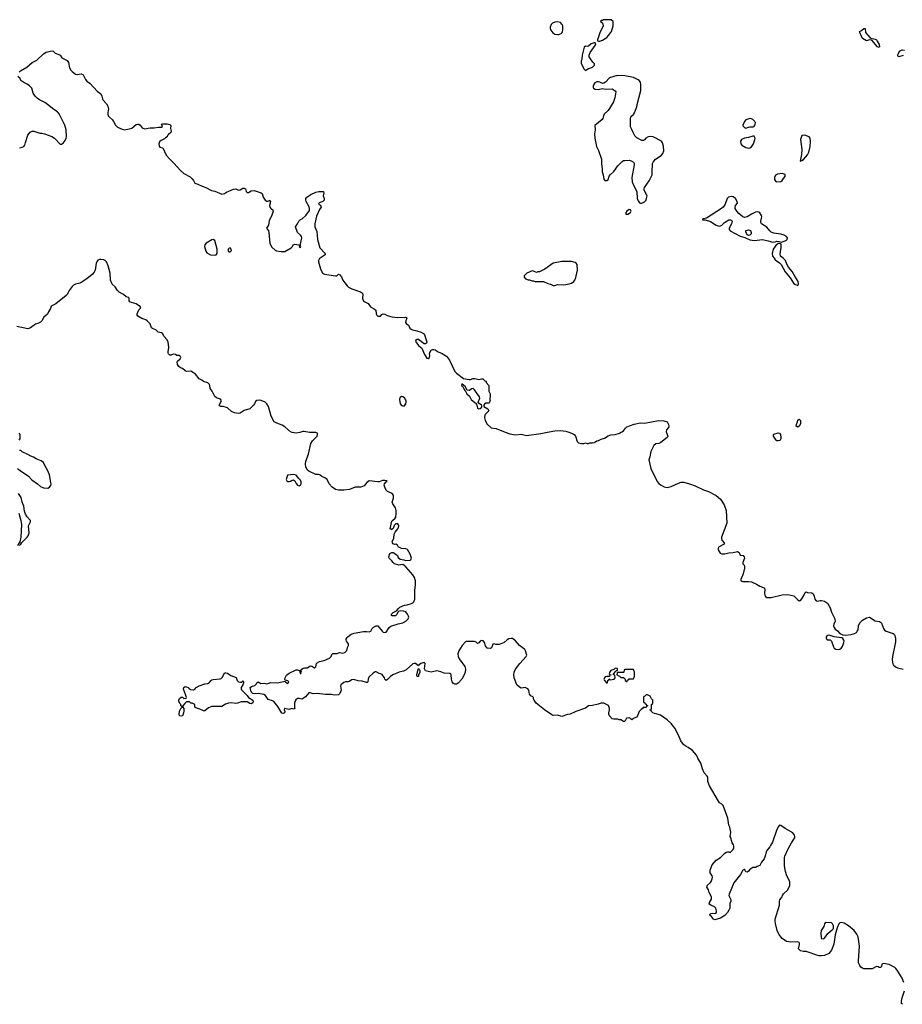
# Model space of a CAD drawing. Header units: inches. Extents: x 1861287 to 2052918, y 204622 to 437896.
# Tile 207 of 215: x 1999313 to 2011878, y 399380 to 413397. Entities that reach past the tile are written whole.
import ezdxf

# ---------------------------------------------------------------- set-up
doc = ezdxf.new("R2010")
doc.units = ezdxf.units.IN
doc.header["$MEASUREMENT"] = 0
for name, color, linetype in [('B9490', 7, 'Continuous'), ('B9491', 7, 'Continuous'), ('C0319', 7, 'Continuous'), ('C0400', 7, 'Continuous'), ('C0401', 7, 'Continuous'), ('C0410', 7, 'Continuous'), ('C0411', 7, 'Continuous')]:
    doc.layers.add(name, color=color, linetype=linetype)

msp = doc.modelspace()

# ---------------------------------------------------------------- linework, layer by layer
at = {"layer": 'B9490', "color": 5}
for points, elevation in [([(2000000, 409506), (1999992, 409490), (1999976, 409470), (1999830, 409350), (1999763, 409317), (1999750, 409285), (1999722, 409238), (1999710, 409207), (1999658, 409162), (1999629, 409110), (1999610, 409091), (1999570, 409070), (1999537, 409064), (1999466, 409010), (1999430, 408996), (1999273, 409030)], 160), ([(1999306, 407410), (1999318, 407430), (1999318, 407490), (1999306, 407510)], 180), ([(1999282, 407010), (1999318, 406978), (1999440, 406900), (1999486, 406846), (1999566, 406790), (1999611, 406751), (1999650, 406735), (1999713, 406727), (1999740, 406740), (1999756, 406764), (1999762, 406790), (1999759, 406810), (1999736, 406916), (1999710, 406982), (1999670, 407050), (1999652, 407092), (1999617, 407117), (1999546, 407146), (1999509, 407169), (1999470, 407182), (1999430, 407208), (1999350, 407246), (1999330, 407266), (1999310, 407266)], 180), ([(1999310, 405912), (1999330, 405932), (1999345, 405955), (1999421, 406030), (1999436, 406050), (1999449, 406090), (1999437, 406190), (1999469, 406250), (1999465, 406270), (1999420, 406320), (1999396, 406356), (1999381, 406401), (1999371, 406470), (1999348, 406530), (1999335, 406595), (1999294, 406650)], 180), ([(1999301, 406370), (1999328, 406268), (1999337, 406210), (1999331, 406029), (1999316, 405964), (1999282, 405910)], 180)]:
    msp.add_lwpolyline(points, dxfattribs=dict(at, elevation=elevation))
at = {"layer": 'B9491', "color": 5, "elevation": 160}
for points in [[(1999306, 412650), (1999327, 412670), (1999417, 412723), (1999490, 412786), (1999557, 412823), (1999650, 412911), (1999690, 412936), (1999766, 412954), (1999790, 412951), (1999798, 412938), (1999819, 412919), (1999870, 412902), (1999890, 412891), (1999913, 412853), (1999990, 412816), (2000000, 412803)], [(1999310, 411572), (1999350, 411582), (1999370, 411592), (1999388, 411610), (1999394, 411650), (1999429, 411751), (1999462, 411798), (1999490, 411811), (1999514, 411810), (1999600, 411780), (1999630, 411781), (1999666, 411774), (1999770, 411736), (1999810, 411711), (1999890, 411626), (1999910, 411626), (1999930, 411641), (1999961, 411679), (1999975, 411710), (1999978, 411730), (1999975, 411830), (1999954, 411894), (1999876, 412056), (1999850, 412084), (1999798, 412118), (1999710, 412191), (1999670, 412218), (1999596, 412256), (1999562, 412282), (1999534, 412310), (1999506, 412350), (1999484, 412424), (1999455, 412454), (1999421, 412481), (1999370, 412503), (1999330, 412530), (1999319, 412559), (1999288, 412590)]]:
    msp.add_lwpolyline(points, dxfattribs=at)
at = {"layer": 'C0319', "color": 5, "elevation": 160}
for points in [[(2011900, 399690), (2011875, 399750), (2011805, 399865), (2011787, 399890), (2011770, 399904), (2011690, 399945), (2011610, 399963), (2011586, 399950), (2011580, 399919), (2011570, 399906), (2011550, 399906), (2011534, 399914), (2011510, 399916), (2011450, 399886), (2011410, 399883), (2011330, 399887), (2011310, 399894), (2011290, 399908), (2011273, 399933), (2011255, 399970), (2011256, 400000)], [(2011880, 399380), (2011869, 399390), (2011867, 399427), (2011874, 399470), (2011908, 399570)]]:
    msp.add_lwpolyline(points, dxfattribs=at)
at = {"layer": 'C0400', "color": 5, "elevation": 160}
for points in [[(2003589, 410000), (2003583, 409997), (2003567, 409970), (2003568, 409948), (2003594, 409850), (2003623, 409790), (2003654, 409774), (2003808, 409752), (2003827, 409753), (2003840, 409760), (2003850, 409776), (2003870, 409765), (2003895, 409735), (2003914, 409690), (2003941, 409650), (2003973, 409610), (2003996, 409590), (2004044, 409564), (2004165, 409525), (2004190, 409510), (2004196, 409490), (2004193, 409430), (2004202, 409402), (2004210, 409390), (2004276, 409356), (2004309, 409310), (2004360, 409280), (2004381, 409261), (2004388, 409208), (2004397, 409190), (2004410, 409177), (2004450, 409178), (2004470, 409199), (2004490, 409208), (2004510, 409204), (2004547, 409187), (2004610, 409166), (2004697, 409157), (2004804, 409164), (2004819, 409159), (2004824, 409150), (2004809, 409111), (2004806, 409086), (2004815, 409070), (2004848, 409048), (2004868, 409008), (2004888, 408990), (2004904, 408984), (2004969, 408969), (2005029, 408949), (2005063, 408930), (2005076, 408910), (2005111, 408810), (2005107, 408790), (2005090, 408781), (2005070, 408784), (2004990, 408844), (2004970, 408843), (2004950, 408830), (2004952, 408810), (2004990, 408758), (2005040, 408720), (2005078, 408630), (2005110, 408580), (2005130, 408576), (2005148, 408590), (2005151, 408610), (2005146, 408650), (2005170, 408691), (2005190, 408702), (2005210, 408702), (2005230, 408696), (2005270, 408670), (2005330, 408644), (2005390, 408608), (2005430, 408550), (2005508, 408390), (2005530, 408364), (2005630, 408287), (2005710, 408274), (2005730, 408275), (2005771, 408291), (2005791, 408291), (2005850, 408276), (2005890, 408286), (2005905, 408285), (2005936, 408256), (2005952, 408250), (2005954, 408230), (2005992, 408190), (2005992, 408110), (2006012, 408070), (2006012, 408032), (2006005, 408010), (2006005, 407985), (2006011, 407970), (2005998, 407942), (2005990, 407938), (2005950, 407937), (2005930, 407924), (2005919, 407910), (2005921, 407890), (2005976, 407856), (2005994, 407830), (2005936, 407770), (2005931, 407730), (2005941, 407690), (2005970, 407638), (2006025, 407585), (2006096, 407576), (2006224, 407524), (2006290, 407502), (2006370, 407488), (2006450, 407499), (2006530, 407480), (2006730, 407504), (2006850, 407532), (2006930, 407546), (2007010, 407549), (2007090, 407541), (2007130, 407523), (2007171, 407510), (2007205, 407490), (2007225, 407470), (2007250, 407394), (2007270, 407372), (2007310, 407362), (2007344, 407364), (2007370, 407371), (2007390, 407365), (2007410, 407365), (2007430, 407371), (2007470, 407371), (2007490, 407378), (2007510, 407386), (2007530, 407401), (2007553, 407407), (2007590, 407426), (2007640, 407440), (2007690, 407471), (2007730, 407486), (2007790, 407491), (2007850, 407511), (2007910, 407546), (2007937, 407583), (2007958, 407602), (2008059, 407641), (2008150, 407657), (2008210, 407651), (2008407, 407693), (2008485, 407685), (2008530, 407670), (2008550, 407632), (2008554, 407610), (2008551, 407590), (2008523, 407557), (2008515, 407530), (2008539, 407470), (2008531, 407450), (2008441, 407379), (2008414, 407366), (2008370, 407360), (2008343, 407337), (2008296, 407250), (2008284, 407176), (2008271, 407130), (2008296, 407010), (2008390, 406825), (2008410, 406796), (2008437, 406777), (2008490, 406747), (2008530, 406737), (2008590, 406751), (2008690, 406799), (2008731, 406811), (2008770, 406811), (2008850, 406790), (2008930, 406763), (2009050, 406706), (2009119, 406681), (2009230, 406622), (2009290, 406570), (2009344, 406490), (2009370, 406412), (2009382, 406230), (2009304, 406030), (2009304, 406010), (2009310, 405990), (2009341, 405950), (2009341, 405930), (2009263, 405890), (2009256, 405870), (2009256, 405850), (2009283, 405803), (2009311, 405791), (2009350, 405793), (2009411, 405809), (2009470, 405810), (2009530, 405824), (2009554, 405814), (2009570, 405775), (2009614, 405770), (2009629, 405750), (2009630, 405730), (2009606, 405670), (2009610, 405650), (2009625, 405630), (2009632, 405612), (2009633, 405590), (2009613, 405510), (2009579, 405430), (2009578, 405410), (2009610, 405399), (2009690, 405400), (2009730, 405393), (2009801, 405361), (2009850, 405332), (2009910, 405311), (2009922, 405290), (2009918, 405230), (2009920, 405210), (2009930, 405187), (2009950, 405171), (2010000, 405171)], [(2010000, 401641), (2009990, 401624), (2009948, 401570), (2009939, 401550), (2009932, 401510), (2009910, 401453), (2009874, 401406), (2009850, 401358), (2009810, 401342), (2009790, 401328), (2009750, 401328), (2009710, 401299), (2009690, 401274), (2009670, 401262), (2009650, 401268), (2009630, 401306), (2009625, 401295), (2009610, 401289), (2009573, 401227), (2009481, 401110), (2009415, 400950), (2009411, 400930), (2009435, 400870), (2009435, 400850), (2009425, 400815), (2009422, 400750), (2009410, 400719), (2009390, 400689), (2009350, 400644), (2009330, 400629), (2009290, 400607), (2009210, 400585), (2009190, 400594), (2009161, 400630), (2009143, 400643), (2009140, 400650), (2009150, 400672), (2009170, 400676), (2009210, 400672), (2009232, 400688), (2009235, 400710), (2009222, 400750), (2009207, 400767), (2009153, 400790), (2009128, 400808), (2009135, 400830), (2009163, 400877), (2009164, 400910), (2009130, 400970), (2009119, 401010), (2009097, 401050), (2009103, 401077), (2009146, 401114), (2009162, 401138), (2009173, 401167), (2009176, 401190), (2009170, 401210), (2009141, 401250), (2009145, 401290), (2009172, 401368), (2009230, 401431), (2009289, 401471), (2009350, 401531), (2009370, 401545), (2009390, 401551), (2009410, 401551), (2009430, 401541), (2009470, 401586), (2009480, 401610), (2009482, 401630), (2009476, 401650), (2009458, 401678), (2009446, 401710), (2009437, 401757), (2009428, 401770), (2009439, 401830), (2009422, 401902), (2009409, 401930), (2009394, 402030), (2009327, 402210), (2009310, 402230), (2009277, 402250), (2009261, 402270), (2009135, 402490), (2009110, 402550), (2009110, 402612), (2009100, 402630), (2009057, 402677), (2009034, 402730), (2009011, 402811), (2008966, 402886), (2008947, 402927), (2008890, 402993), (2008830, 403036), (2008795, 403055), (2008770, 403074), (2008750, 403097), (2008725, 403130), (2008692, 403210), (2008638, 403310), (2008590, 403379), (2008529, 403429), (2008434, 403494), (2008376, 403516), (2008350, 403518), (2008326, 403530), (2008306, 403550), (2008302, 403562), (2008287, 403567), (2008287, 403573), (2008302, 403578), (2008306, 403590), (2008306, 403650), (2008322, 403658), (2008326, 403670), (2008326, 403710), (2008307, 403727), (2008290, 403766), (2008270, 403778), (2008250, 403786), (2008230, 403786), (2008213, 403767), (2008198, 403762), (2008194, 403750), (2008194, 403690), (2008198, 403678), (2008213, 403673), (2008218, 403658), (2008233, 403653), (2008238, 403638), (2008253, 403633), (2008253, 403627), (2008238, 403622), (2008230, 403606), (2008190, 403606), (2008182, 403590), (2008163, 403577), (2008133, 403547), (2008110, 403486), (2008094, 403470), (2008050, 403448), (2008030, 403428), (2008008, 403450), (2007990, 403459), (2007950, 403453), (2007930, 403406), (2007910, 403408), (2007870, 403428), (2007849, 403429), (2007830, 403438), (2007770, 403438), (2007750, 403446), (2007709, 403489), (2007702, 403510), (2007698, 403530), (2007709, 403570), (2007709, 403590), (2007694, 403634), (2007630, 403669), (2007590, 403669), (2007547, 403653), (2007470, 403634), (2007410, 403629), (2007370, 403595), (2007231, 403549), (2007151, 403509), (2007110, 403505), (2007030, 403479), (2006970, 403497), (2006910, 403493), (2006890, 403499), (2006784, 403570), (2006668, 403668), (2006637, 403710), (2006629, 403730), (2006629, 403750), (2006619, 403759), (2006590, 403773), (2006573, 403793), (2006560, 403850), (2006546, 403870), (2006530, 403882), (2006510, 403888), (2006450, 403881), (2006430, 403893), (2006389, 403930), (2006355, 404030), (2006349, 404070), (2006354, 404110), (2006374, 404150), (2006434, 404230), (2006525, 404330), (2006533, 404350), (2006515, 404410), (2006503, 404430), (2006430, 404489), (2006374, 404554), (2006330, 404586), (2006310, 404587), (2006277, 404583), (2006251, 404569), (2006210, 404529), (2006138, 404502), (2006090, 404504), (2006068, 404512), (2006051, 404509), (2006037, 404463), (2006030, 404453), (2006010, 404446), (2005968, 404448), (2005943, 404483), (2005931, 404531), (2005910, 404556), (2005890, 404558), (2005871, 404550), (2005850, 404526), (2005830, 404517), (2005810, 404536), (2005787, 404547), (2005670, 404544), (2005660, 404540), (2005613, 404487), (2005565, 404410), (2005550, 404370), (2005556, 404330), (2005570, 404297), (2005649, 404190), (2005658, 404150), (2005653, 404110), (2005639, 404070), (2005606, 404010), (2005555, 403950), (2005530, 403936), (2005510, 403936), (2005490, 403945), (2005470, 403969), (2005459, 404010), (2005456, 404070), (2005450, 404081), (2005435, 404090), (2005354, 404094), (2005310, 404115), (2005250, 404127), (2005170, 404109), (2005130, 404116), (2005089, 404129), (2005077, 404157), (2005084, 404230), (2005079, 404239), (2005070, 404244), (2005024, 404230), (2004994, 404210), (2004990, 404198), (2004950, 404230), (2004930, 404233), (2004910, 404228), (2004817, 404143), (2004775, 404125), (2004714, 404110), (2004627, 404070), (2004590, 404049), (2004550, 404003), (2004530, 403990), (2004513, 404010), (2004508, 404030), (2004473, 404073), (2004450, 404085), (2004430, 404090), (2004390, 404112), (2004372, 404112), (2004344, 404096), (2004284, 404036), (2004274, 404010), (2004270, 403970), (2004258, 403962), (2004250, 403961), (2004190, 403982), (2004130, 403987), (2004070, 404004), (2004043, 403997), (2004006, 403974), (2003990, 403970), (2003950, 403970), (2003930, 403963), (2003886, 403930), (2003878, 403910), (2003889, 403850), (2003870, 403805), (2003850, 403784), (2003790, 403780), (2003750, 403790), (2003669, 403789), (2003550, 403806), (2003490, 403798), (2003450, 403816), (2003430, 403813), (2003382, 403758), (2003350, 403732), (2003330, 403724), (2003293, 403733), (2003270, 403734), (2003243, 403717), (2003230, 403690), (2003225, 403665), (2003225, 403605), (2003231, 403589), (2003210, 403582), (2003189, 403589), (2003144, 403576), (2003087, 403593), (2003083, 403590), (2003077, 403570), (2003088, 403550), (2003082, 403530), (2003070, 403521), (2003046, 403526), (2002990, 403619), (2002930, 403689), (2002910, 403702), (2002850, 403721), (2002814, 403774), (2002791, 403791), (2002714, 403806), (2002650, 403798), (2002630, 403806), (2002609, 403829), (2002594, 403890), (2002615, 403906), (2002659, 403921), (2002680, 403940), (2002690, 403958), (2002710, 403973), (2002730, 403955), (2002748, 403948), (2002794, 403954), (2002830, 403941), (2002890, 403963), (2002990, 403959), (2003090, 403982), (2003096, 403970), (2003121, 403950), (2003132, 403948), (2003137, 403950), (2003146, 403970), (2003130, 403986), (2003094, 403994), (2003089, 404009), (2003094, 404030), (2003113, 404067), (2003150, 404093), (2003250, 404140), (2003270, 404140), (2003296, 404130), (2003308, 404090), (2003314, 404090), (2003325, 404110), (2003318, 404130), (2003330, 404150), (2003350, 404165), (2003370, 404170), (2003410, 404172), (2003450, 404198), (2003470, 404196), (2003510, 404169), (2003513, 404170), (2003530, 404184), (2003538, 404230), (2003550, 404243), (2003582, 404258), (2003650, 404274), (2003725, 404310), (2003746, 404330), (2003759, 404361), (2003770, 404373), (2003830, 404375), (2003870, 404388), (2003910, 404377), (2003943, 404390), (2003970, 404419), (2003981, 404459), (2003996, 404490), (2003994, 404510), (2003966, 404550), (2003959, 404570), (2003962, 404578), (2003976, 404604), (2003990, 404618), (2004032, 404648), (2004075, 404665), (2004210, 404687), (2004250, 404689), (2004290, 404684), (2004310, 404694), (2004330, 404730), (2004349, 404750), (2004390, 404766), (2004410, 404766), (2004474, 404694), (2004490, 404680), (2004510, 404673), (2004530, 404680), (2004575, 404745), (2004597, 404763), (2004703, 404797), (2004770, 404810), (2004810, 404836), (2004846, 404870), (2004852, 404890), (2004850, 404904), (2004835, 404935), (2004810, 404966), (2004777, 404977), (2004730, 404980), (2004707, 404973), (2004695, 404964), (2004684, 404930), (2004665, 404910), (2004618, 404910), (2004610, 404914), (2004601, 404930), (2004630, 404959), (2004677, 404983), (2004704, 405016), (2004727, 405033), (2004790, 405062), (2004830, 405068), (2004890, 405087), (2004910, 405097), (2004923, 405110), (2004937, 405150), (2004937, 405270), (2004949, 405351), (2004949, 405410), (2004934, 405454), (2004910, 405494), (2004810, 405606), (2004770, 405642), (2004710, 405634), (2004650, 405649), (2004630, 405668), (2004613, 405693), (2004575, 405730), (2004569, 405750), (2004584, 405796), (2004610, 405814), (2004630, 405812), (2004670, 405790), (2004690, 405771), (2004701, 405741), (2004730, 405719), (2004782, 405710), (2004810, 405699), (2004870, 405705), (2004881, 405710), (2004893, 405730), (2004873, 405790), (2004833, 405853), (2004810, 405866), (2004750, 405870), (2004721, 405881), (2004707, 405890), (2004690, 405918), (2004670, 405929), (2004647, 405927), (2004630, 405936), (2004620, 405950), (2004616, 405970), (2004638, 406010), (2004645, 406075), (2004658, 406101), (2004698, 406150), (2004708, 406170), (2004710, 406190), (2004707, 406207), (2004698, 406218), (2004690, 406222), (2004670, 406222), (2004645, 406195), (2004630, 406154), (2004618, 406142), (2004610, 406136), (2004588, 406148), (2004610, 406258), (2004619, 406270), (2004659, 406301), (2004666, 406314), (2004674, 406366), (2004672, 406412), (2004665, 406450), (2004626, 406506), (2004617, 406530), (2004633, 406587), (2004637, 406630), (2004618, 406650), (2004550, 406681), (2004535, 406695), (2004514, 406730), (2004504, 406770), (2004509, 406791), (2004517, 406803), (2004528, 406810), (2004535, 406825), (2004546, 406830), (2004510, 406837), (2004476, 406836), (2004430, 406819), (2004410, 406817), (2004290, 406832), (2004257, 406810), (2004218, 406762), (2004170, 406740), (2004090, 406740), (2004010, 406711), (2003930, 406700), (2003850, 406698), (2003810, 406710), (2003762, 406742), (2003718, 406790), (2003689, 406850), (2003656, 406876), (2003615, 406895), (2003590, 406914), (2003570, 406921), (2003530, 406922), (2003428, 406968), (2003406, 406990), (2003387, 407030), (2003382, 407070), (2003385, 407110), (2003426, 407214), (2003458, 407362), (2003480, 407400), (2003547, 407470), (2003555, 407490), (2003552, 407510), (2003530, 407521), (2003441, 407521), (2003364, 407536), (2003345, 407535), (2003301, 407519), (2003250, 407509), (2003190, 407519), (2003170, 407529), (2003090, 407601), (2003050, 407625), (2002972, 407652), (2002934, 407674), (2002894, 407754), (2002856, 407890), (2002833, 407930), (2002810, 407952), (2002750, 407978), (2002730, 407983), (2002690, 407978), (2002670, 407961), (2002657, 407930), (2002642, 407910), (2002590, 407859), (2002510, 407835), (2002450, 407797), (2002430, 407793), (2002370, 407799), (2002330, 407821), (2002271, 407871), (2002210, 407889), (2002171, 407891), (2002159, 407899), (2002152, 407910), (2002188, 407970), (2002183, 407983), (2002173, 407993), (2002113, 408013), (2002091, 408031), (2002055, 408110), (2002027, 408147), (2002018, 408190), (2002009, 408210), (2001990, 408226), (2001930, 408247), (2001906, 408266), (2001870, 408283), (2001816, 408350), (2001790, 408372), (2001750, 408394), (2001690, 408391), (2001670, 408400), (2001632, 408430), (2001603, 408443), (2001580, 408460), (2001558, 408490), (2001555, 408525), (2001562, 408538), (2001597, 408570), (2001606, 408590), (2001603, 408603), (2001590, 408617), (2001550, 408618), (2001530, 408631), (2001510, 408636), (2001488, 408632), (2001470, 408623), (2001450, 408623), (2001430, 408639), (2001425, 408650), (2001425, 408670), (2001437, 408730), (2001427, 408810), (2001410, 408844), (2001368, 408888), (2001347, 408930), (2001330, 408940), (2001287, 408947), (2001250, 408983), (2001203, 409003), (2001192, 409012), (2001170, 409067), (2001130, 409111), (2001110, 409125), (2001050, 409145), (2000997, 409177), (2000988, 409190), (2000986, 409210), (2001011, 409269), (2001032, 409290), (2001033, 409310), (2000970, 409352), (2000905, 409370), (2000882, 409382), (2000874, 409394), (2000870, 409411), (2000871, 409431), (2000863, 409443), (2000830, 409454), (2000790, 409483), (2000730, 409516), (2000704, 409544), (2000674, 409594), (2000630, 409634), (2000608, 409690), (2000600, 409790), (2000574, 409894), (2000550, 409949), (2000530, 409970), (2000510, 409979), (2000470, 409985), (2000450, 409984), (2000426, 409974), (2000410, 409952), (2000402, 409930), (2000386, 409830), (2000375, 409805), (2000345, 409770), (2000270, 409710), (2000190, 409658), (2000168, 409648), (2000107, 409633), (2000080, 409620), (2000060, 409600), (2000018, 409542), (2000000, 409506)]]:
    msp.add_lwpolyline(points, dxfattribs=at)
at = {"layer": 'C0400', "color": 5}
for points, elevation in [([(2007110, 409956), (2007030, 409954), (2006910, 409933), (2006790, 409848), (2006714, 409810), (2006690, 409808), (2006670, 409798), (2006630, 409818), (2006610, 409822), (2006534, 409790), (2006494, 409750), (2006494, 409730), (2006514, 409710), (2006550, 409692), (2006570, 409692), (2006610, 409678), (2006630, 409678), (2006650, 409671), (2006770, 409671), (2006830, 409641), (2006870, 409631), (2006910, 409614), (2006930, 409611), (2006970, 409627), (2007050, 409623), (2007090, 409627), (2007135, 409635), (2007170, 409648), (2007201, 409670), (2007217, 409690), (2007231, 409729), (2007256, 409830), (2007250, 409910), (2007237, 409930), (2007219, 409939), (2007170, 409954)], 180), ([(2005610, 408213), (2005605, 408190), (2005619, 408179), (2005630, 408151), (2005650, 408119), (2005656, 408116), (2005680, 408070), (2005717, 408037), (2005742, 407990), (2005815, 407930), (2005830, 407868), (2005850, 407858), (2005870, 407863), (2005881, 407870), (2005895, 407890), (2005887, 407910), (2005855, 407935), (2005842, 407950), (2005862, 408010), (2005860, 408030), (2005819, 408079), (2005789, 408130), (2005770, 408147), (2005750, 408142), (2005710, 408120), (2005684, 408124), (2005654, 408174)], 160), ([(2004750, 408032), (2004730, 408019), (2004720, 408000), (2004718, 407990), (2004728, 407930), (2004750, 407906), (2004770, 407899), (2004790, 407901), (2004811, 407929), (2004817, 407950), (2004816, 407970), (2004790, 408012), (2004770, 408028)], 160), ([(2003210, 406923), (2003128, 406912), (2003108, 406850), (2003115, 406830), (2003130, 406824), (2003150, 406823), (2003170, 406829), (2003190, 406843), (2003210, 406846), (2003230, 406830), (2003250, 406796), (2003270, 406772), (2003290, 406763), (2003310, 406770), (2003320, 406790), (2003320, 406820), (2003310, 406841), (2003285, 406865), (2003251, 406911), (2003230, 406920)], 180), ([(2004970, 404046), (2004969, 404070), (2004970, 404094), (2004990, 404162), (2005002, 404150), (2005012, 404130), (2005012, 404110), (2004993, 404067), (2004990, 404046)], 160), ([(2007790, 404166), (2007773, 404147), (2007728, 404132), (2007710, 404106), (2007705, 404085), (2007713, 404073), (2007734, 404070), (2007713, 404067), (2007710, 404046), (2007670, 404049), (2007650, 404042), (2007638, 404030), (2007631, 404010), (2007638, 403990), (2007670, 403954), (2007682, 403958), (2007688, 403990), (2007702, 403998), (2007707, 404013), (2007718, 403998), (2007775, 404010), (2007789, 404030), (2007788, 404068), (2007766, 404070), (2007768, 404090), (2007782, 404098), (2007787, 404113), (2007802, 404118), (2007807, 404133), (2007822, 404138), (2007826, 404150), (2007822, 404162)], 160), ([(2008050, 404146), (2007930, 404146), (2007918, 404142), (2007914, 404110), (2007910, 404106), (2007830, 404106), (2007818, 404102), (2007814, 404070), (2007853, 404053), (2007870, 404034), (2007910, 404034), (2007934, 404010), (2007934, 403990), (2007950, 403974), (2007962, 403978), (2007967, 403993), (2007982, 403998), (2007990, 404014), (2008050, 404014), (2008056, 404024), (2008066, 404050), (2008066, 404110)], 160), ([(2002450, 403965), (2002474, 403966), (2002485, 403975), (2002491, 403990), (2002498, 403970), (2002498, 403950), (2002491, 403930), (2002467, 403890), (2002465, 403870), (2002470, 403858), (2002554, 403774), (2002572, 403750), (2002631, 403710), (2002635, 403690), (2002631, 403670), (2002610, 403659), (2002590, 403664), (2002550, 403684), (2002465, 403685), (2002413, 403667), (2002390, 403664), (2002330, 403672), (2002286, 403666), (2002245, 403655), (2002190, 403622), (2002050, 403619), (2002001, 403599), (2001950, 403557), (2001930, 403559), (2001870, 403585), (2001846, 403590), (2001809, 403609), (2001806, 403650), (2001790, 403658), (2001770, 403666), (2001750, 403666), (2001730, 403686), (2001690, 403686), (2001660, 403660), (2001634, 403630), (2001634, 403610), (2001652, 403590), (2001652, 403552), (2001641, 403510), (2001630, 403489), (2001610, 403484), (2001590, 403489), (2001584, 403510), (2001590, 403554), (2001608, 403592), (2001626, 403610), (2001622, 403622), (2001606, 403630), (2001606, 403650), (2001596, 403656), (2001578, 403690), (2001578, 403710), (2001590, 403734), (2001610, 403752), (2001632, 403752), (2001650, 403734), (2001682, 403738), (2001686, 403750), (2001675, 403790), (2001645, 403865), (2001650, 403891), (2001670, 403905), (2001690, 403901), (2001710, 403890), (2001719, 403879), (2001743, 403863), (2001790, 403856), (2001810, 403870), (2001824, 403890), (2001870, 403916), (2001950, 403942), (2001990, 403945), (2002008, 403952), (2002037, 403990), (2002050, 403999), (2002070, 404006), (2002168, 404012), (2002182, 404018), (2002201, 404039), (2002230, 404099), (2002250, 404099), (2002270, 404092), (2002319, 404059), (2002393, 404033), (2002410, 403990), (2002430, 403970)], 160)]:
    msp.add_lwpolyline(points, close=True, dxfattribs=dict(at, elevation=elevation))
at = {"layer": 'C0401', "color": 5}
for points, elevation in [([(2006970, 413367), (2006930, 413363), (2006898, 413350), (2006879, 413330), (2006865, 413290), (2006866, 413270), (2006875, 413250), (2006903, 413210), (2006930, 413193), (2006970, 413185), (2006990, 413187), (2007030, 413207), (2007041, 413230), (2007045, 413250), (2007044, 413310), (2007037, 413330), (2007010, 413356)], 180), ([(2007670, 413397), (2007626, 413394), (2007610, 413386), (2007590, 413386), (2007582, 413370), (2007585, 413365), (2007610, 413354), (2007618, 413310), (2007570, 413210), (2007538, 413110), (2007538, 413098), (2007551, 413091), (2007570, 413091), (2007610, 413105), (2007650, 413128), (2007670, 413145), (2007695, 413170), (2007736, 413230), (2007760, 413310), (2007763, 413350), (2007761, 413370), (2007734, 413394)], 180), ([(2007490, 413069), (2007450, 413053), (2007410, 413019), (2007390, 413014), (2007370, 413018), (2007350, 413006), (2007321, 412890), (2007318, 412830), (2007306, 412810), (2007306, 412774), (2007350, 412694), (2007370, 412674), (2007386, 412690), (2007410, 412702), (2007430, 412705), (2007470, 412722), (2007495, 412750), (2007498, 412770), (2007474, 412794), (2007440, 412840), (2007422, 412870), (2007422, 412890), (2007434, 412930), (2007505, 413030), (2007515, 413055), (2007508, 413068)], 180), ([(2007817, 412603), (2007710, 412570), (2007651, 412509), (2007627, 412493), (2007610, 412489), (2007570, 412510), (2007550, 412514), (2007529, 412511), (2007503, 412497), (2007485, 412475), (2007475, 412450), (2007476, 412430), (2007482, 412422), (2007507, 412407), (2007550, 412403), (2007610, 412419), (2007653, 412407), (2007750, 412411), (2007790, 412385), (2007801, 412370), (2007786, 412286), (2007768, 412230), (2007709, 412131), (2007690, 412106), (2007634, 412050), (2007625, 412030), (2007616, 411990), (2007605, 411975), (2007501, 411890), (2007507, 411830), (2007497, 411770), (2007499, 411710), (2007527, 411590), (2007553, 411533), (2007596, 411410), (2007594, 411350), (2007604, 411270), (2007604, 411230), (2007619, 411190), (2007628, 411128), (2007642, 411110), (2007650, 411106), (2007670, 411107), (2007690, 411123), (2007707, 411170), (2007720, 411190), (2007770, 411235), (2007830, 411316), (2007890, 411379), (2007910, 411391), (2007926, 411394), (2007990, 411396), (2008018, 411390), (2008051, 411370), (2008060, 411350), (2008060, 411330), (2008030, 411150), (2008034, 411090), (2008054, 411034), (2008097, 410950), (2008106, 410850), (2008117, 410817), (2008138, 410790), (2008150, 410784), (2008170, 410785), (2008210, 410802), (2008230, 410830), (2008237, 410850), (2008244, 410890), (2008241, 410901), (2008203, 410970), (2008201, 410990), (2008207, 411010), (2008276, 411104), (2008315, 411190), (2008319, 411221), (2008321, 411350), (2008330, 411370), (2008367, 411413), (2008430, 411453), (2008452, 411470), (2008467, 411490), (2008482, 411530), (2008479, 411599), (2008466, 411646), (2008448, 411668), (2008330, 411730), (2008290, 411736), (2008258, 411730), (2008229, 411711), (2008210, 411689), (2008190, 411677), (2008170, 411677), (2008097, 411717), (2008070, 411745), (2008045, 411790), (2008030, 411835), (2008009, 411870), (2008010, 411990), (2008015, 412010), (2008027, 412030), (2008052, 412048), (2008068, 412070), (2008078, 412110), (2008101, 412159), (2008108, 412210), (2008158, 412390), (2008158, 412470), (2008150, 412509), (2008134, 412530), (2008120, 412540), (2008050, 412572), (2007930, 412597)], 180), ([(2009710, 411989), (2009678, 411982), (2009652, 411970), (2009632, 411950), (2009610, 411898), (2009610, 411886), (2009630, 411862), (2009650, 411854), (2009690, 411865), (2009710, 411871), (2009750, 411871), (2009773, 411887), (2009784, 411910), (2009789, 411930), (2009777, 411950), (2009750, 411976), (2009730, 411985)], 180), ([(2009750, 411739), (2009690, 411721), (2009630, 411709), (2009591, 411690), (2009575, 411670), (2009581, 411630), (2009595, 411610), (2009650, 411578), (2009690, 411568), (2009710, 411573), (2009733, 411587), (2009760, 411630), (2009781, 411690), (2009783, 411710), (2009770, 411739)], 180), ([(2007990, 410693), (2007956, 410670), (2007941, 410650), (2007942, 410630), (2007970, 410628), (2008010, 410652), (2008017, 410670), (2008009, 410689)], 180), ([(2009690, 410324), (2009670, 410335), (2009650, 410378), (2009650, 410394), (2009690, 410404), (2009715, 410395), (2009725, 410370), (2009725, 410350), (2009710, 410329)], 180), ([(2002070, 410268), (2002050, 410262), (2001970, 410214), (2001949, 410191), (2001944, 410170), (2001962, 410102), (2001978, 410078), (2002030, 410051), (2002090, 410047), (2002110, 410050), (2002123, 410070), (2002125, 410130), (2002092, 410252)], 160), ([(2002310, 410148), (2002290, 410142), (2002284, 410136), (2002278, 410110), (2002290, 410093), (2002310, 410092), (2002328, 410110), (2002326, 410130)], 160)]:
    msp.add_lwpolyline(points, close=True, dxfattribs=dict(at, elevation=elevation))
for points, elevation in [([(2000000, 412803), (2000010, 412790), (2000022, 412710), (2000041, 412681), (2000061, 412661), (2000110, 412623), (2000130, 412618), (2000190, 412627), (2000210, 412619), (2000219, 412610), (2000248, 412548), (2000270, 412522), (2000315, 412490), (2000418, 412378), (2000470, 412341), (2000484, 412310), (2000491, 412270), (2000502, 412250), (2000550, 412201), (2000570, 412165), (2000577, 412130), (2000569, 412070), (2000569, 412050), (2000575, 412030), (2000590, 412011), (2000636, 411970), (2000651, 411950), (2000676, 411896), (2000708, 411868), (2000770, 411837), (2000810, 411827), (2000870, 411845), (2000909, 411851), (2000970, 411903), (2000990, 411911), (2001010, 411911), (2001030, 411894), (2001058, 411858), (2001090, 411845), (2001170, 411858), (2001230, 411856), (2001290, 411868), (2001335, 411865), (2001348, 411870), (2001339, 411899), (2001329, 411910), (2001345, 411915), (2001414, 411914), (2001450, 411907), (2001464, 411890), (2001459, 411850), (2001468, 411810), (2001467, 411793), (2001430, 411764), (2001419, 411750), (2001412, 411730), (2001390, 411717), (2001377, 411703), (2001325, 411675), (2001303, 411657), (2001292, 411630), (2001297, 411597), (2001310, 411584), (2001353, 411573), (2001399, 411470), (2001450, 411411), (2001510, 411356), (2001601, 411250), (2001650, 411208), (2001738, 411158), (2001770, 411134), (2001787, 411110), (2001808, 411068), (2001850, 411056), (2001910, 411027), (2001962, 411010), (2002044, 410964), (2002090, 410955), (2002190, 410915), (2002230, 410923), (2002256, 410944), (2002355, 410985), (2002390, 410988), (2002430, 410972), (2002450, 410974), (2002490, 410998), (2002510, 411000), (2002529, 410989), (2002539, 410950), (2002550, 410936), (2002570, 410939), (2002610, 410962), (2002650, 410967), (2002753, 410933), (2002763, 410923), (2002779, 410870), (2002810, 410828), (2002830, 410815), (2002846, 410814), (2002861, 410819), (2002872, 410830), (2002885, 410805), (2002871, 410750), (2002874, 410730), (2002888, 410708), (2002915, 410690), (2002924, 410670), (2002899, 410601), (2002863, 410537), (2002856, 410470), (2002827, 410430), (2002853, 410393), (2002862, 410370), (2002873, 410210), (2002901, 410161), (2002950, 410115), (2002970, 410107), (2003030, 410098), (2003070, 410096), (2003090, 410099), (2003176, 410150), (2003198, 410170), (2003206, 410194), (2003230, 410200), (2003285, 410190), (2003290, 410174), (2003298, 410178), (2003294, 410170), (2003310, 410154), (2003314, 410170), (2003310, 410178), (2003300, 410180), (2003298, 410190), (2003306, 410194), (2003317, 410223), (2003332, 410290), (2003327, 410310), (2003311, 410330), (2003268, 410368), (2003239, 410450), (2003270, 410490), (2003287, 410530), (2003310, 410551), (2003336, 410564), (2003389, 410611), (2003437, 410683), (2003439, 410710), (2003433, 410733), (2003393, 410810), (2003387, 410830), (2003388, 410850), (2003403, 410870), (2003458, 410910), (2003530, 410943), (2003570, 410952), (2003638, 410950), (2003644, 410930), (2003635, 410890), (2003647, 410850), (2003647, 410830), (2003630, 410809), (2003578, 410790), (2003565, 410770), (2003595, 410755), (2003604, 410730), (2003583, 410697), (2003541, 410599), (2003515, 410490), (2003517, 410450), (2003544, 410384), (2003552, 410270), (2003584, 410150), (2003664, 410070), (2003664, 410050), (2003589, 410000)], 160), ([(2010000, 410383), (2009990, 410390), (2009950, 410442), (2009875, 410490), (2009862, 410510), (2009862, 410530), (2009876, 410570), (2009879, 410590), (2009876, 410610), (2009850, 410649), (2009838, 410658), (2009810, 410664), (2009790, 410657), (2009731, 410630), (2009670, 410589), (2009630, 410583), (2009610, 410589), (2009550, 410639), (2009524, 410670), (2009501, 410710), (2009497, 410730), (2009505, 410750), (2009530, 410785), (2009529, 410810), (2009503, 410850), (2009470, 410875), (2009441, 410879), (2009406, 410870), (2009383, 410850), (2009357, 410770), (2009328, 410730), (2009305, 410710), (2009090, 410572), (2009038, 410562), (2009034, 410550), (2009070, 410547), (2009150, 410522), (2009230, 410472), (2009270, 410459), (2009290, 410462), (2009310, 410472), (2009348, 410510), (2009410, 410548), (2009432, 410550), (2009444, 410544), (2009455, 410530), (2009446, 410490), (2009413, 410430), (2009413, 410410), (2009430, 410390), (2009570, 410317), (2009635, 410296), (2009710, 410262), (2009773, 410253), (2009890, 410269), (2009971, 410250), (2010000, 410241)], 180)]:
    msp.add_lwpolyline(points, dxfattribs=dict(at, elevation=elevation))
at = {"layer": 'C0410', "color": 5}
for points, elevation in [([(2010053, 410000), (2010070, 409978), (2010130, 409936), (2010152, 409912), (2010209, 409810), (2010283, 409723), (2010330, 409648), (2010350, 409631), (2010390, 409612), (2010402, 409630), (2010394, 409670), (2010346, 409746), (2010330, 409781), (2010310, 409812), (2010256, 409876), (2010236, 409916), (2010217, 409970), (2010182, 410000)], 180), ([(2010000, 405171), (2010010, 405171), (2010170, 405209), (2010250, 405213), (2010333, 405193), (2010390, 405137), (2010410, 405124), (2010430, 405131), (2010448, 405152), (2010478, 405202), (2010495, 405245), (2010510, 405252), (2010530, 405245), (2010590, 405238), (2010610, 405225), (2010624, 405190), (2010631, 405150), (2010650, 405122), (2010670, 405118), (2010710, 405131), (2010730, 405131), (2010770, 405118), (2010811, 405090), (2010850, 405022), (2010870, 404962), (2010916, 404870), (2010921, 404830), (2010905, 404795), (2010900, 404770), (2010906, 404746), (2010923, 404723), (2010957, 404697), (2010990, 404661), (2011030, 404638), (2011070, 404636), (2011150, 404645), (2011199, 404661), (2011225, 404675), (2011238, 404690), (2011248, 404710), (2011255, 404770), (2011272, 404810), (2011310, 404847), (2011370, 404884), (2011410, 404890), (2011490, 404841), (2011553, 404830), (2011570, 404821), (2011584, 404804), (2011611, 404731), (2011627, 404707), (2011650, 404690), (2011750, 404658), (2011760, 404650), (2011772, 404630), (2011781, 404590), (2011779, 404541), (2011739, 404330), (2011735, 404290), (2011737, 404250), (2011750, 404212), (2011783, 404183), (2011811, 404171), (2011890, 404151)], 160), ([(2011256, 400000), (2011257, 400070), (2011270, 400210), (2011250, 400341), (2011230, 400378), (2011191, 400430), (2011110, 400499), (2011050, 400534), (2011010, 400544), (2010990, 400538), (2010975, 400525), (2010952, 400470), (2010922, 400370), (2010904, 400236), (2010871, 400150), (2010830, 400104), (2010770, 400077), (2010730, 400069), (2010690, 400069), (2010510, 400133), (2010470, 400134), (2010430, 400142), (2010402, 400170), (2010415, 400230), (2010415, 400250), (2010410, 400258), (2010388, 400268), (2010290, 400264), (2010230, 400275), (2010170, 400319), (2010150, 400339), (2010120, 400380), (2010098, 400430), (2010075, 400530), (2010068, 400570), (2010070, 400590), (2010129, 400790), (2010129, 400850), (2010134, 400866), (2010169, 400910), (2010175, 400930), (2010189, 400951), (2010248, 401010), (2010275, 401070), (2010278, 401130), (2010235, 401210), (2010215, 401270), (2010199, 401350), (2010203, 401470), (2010207, 401490), (2010250, 401585), (2010301, 401679), (2010336, 401730), (2010346, 401750), (2010349, 401770), (2010345, 401790), (2010319, 401819), (2010210, 401884), (2010150, 401928), (2010130, 401930), (2010110, 401905), (2010087, 401853), (2010028, 401690), (2010000, 401641)], 160)]:
    msp.add_lwpolyline(points, dxfattribs=dict(at, elevation=elevation))
at = {"layer": 'C0410', "color": 5, "elevation": 160}
for points in [[(2010390, 407598), (2010369, 407610), (2010370, 407634), (2010388, 407670), (2010390, 407694), (2010410, 407711), (2010431, 407690), (2010430, 407646), (2010410, 407609)], [(2010110, 407402), (2010090, 407404), (2010083, 407410), (2010045, 407470), (2010045, 407490), (2010050, 407497), (2010110, 407515), (2010130, 407511), (2010142, 407490), (2010151, 407450), (2010151, 407430), (2010138, 407410), (2010130, 407406)], [(2010837, 404637), (2010809, 404631), (2010795, 404610), (2010795, 404590), (2010810, 404570), (2010850, 404568), (2010870, 404550), (2010899, 404470), (2010910, 404452), (2010930, 404436), (2010970, 404430), (2010990, 404436), (2011010, 404448), (2011028, 404472), (2011048, 404530), (2011050, 404550), (2011046, 404566), (2011030, 404589), (2011016, 404596), (2010910, 404610)], [(2010790, 400544), (2010782, 400538), (2010770, 400525), (2010763, 400490), (2010721, 400430), (2010717, 400397), (2010725, 400325), (2010730, 400315), (2010750, 400313), (2010770, 400324), (2010820, 400390), (2010850, 400417), (2010882, 400438), (2010899, 400461), (2010898, 400498), (2010886, 400526), (2010870, 400541)]]:
    msp.add_lwpolyline(points, close=True, dxfattribs=at)
at = {"layer": 'C0411', "color": 5}
for points, elevation in [([(2011550, 413002), (2011525, 413010), (2011444, 413104), (2011410, 413109), (2011370, 413095), (2011310, 413129), (2011294, 413174), (2011282, 413190), (2011269, 413231), (2011298, 413242), (2011330, 413271), (2011350, 413274), (2011356, 413216), (2011420, 413140), (2011430, 413132), (2011490, 413121), (2011511, 413111), (2011518, 413090), (2011550, 413042), (2011555, 413010)], 160), ([(2010490, 411752), (2010450, 411750), (2010438, 411722), (2010430, 411690), (2010449, 411550), (2010443, 411477), (2010427, 411407), (2010426, 411390), (2010430, 411385), (2010450, 411391), (2010470, 411407), (2010530, 411471), (2010546, 411510), (2010567, 411590), (2010570, 411670), (2010565, 411710), (2010550, 411731)], 180), ([(2010170, 411206), (2010100, 411200), (2010075, 411185), (2010057, 411150), (2010061, 411121), (2010066, 411106), (2010076, 411096), (2010091, 411091), (2010150, 411096), (2010170, 411107), (2010209, 411170), (2010213, 411190), (2010210, 411194)], 180)]:
    msp.add_lwpolyline(points, close=True, dxfattribs=dict(at, elevation=elevation))
for points, elevation in [([(2011890, 412889), (2011830, 412869), (2011816, 412876), (2011809, 412889), (2011826, 412914), (2011830, 412932), (2011850, 412956), (2011874, 412966), (2011910, 412962)], 160), ([(2010000, 410241), (2010030, 410231), (2010066, 410234), (2010090, 410245), (2010120, 410240), (2010133, 410233), (2010152, 410232), (2010210, 410248), (2010230, 410257), (2010241, 410270), (2010245, 410290), (2010230, 410311), (2010198, 410330), (2010150, 410346), (2010050, 410359), (2010013, 410373), (2010000, 410383)], 180), ([(2010182, 410000), (2010146, 410030), (2010138, 410070), (2010156, 410150), (2010154, 410194), (2010148, 410208), (2010110, 410209), (2010076, 410184), (2010040, 410130), (2010024, 410070), (2010029, 410030), (2010053, 410000)], 180)]:
    msp.add_lwpolyline(points, dxfattribs=dict(at, elevation=elevation))

doc.saveas('drawing.dxf')
